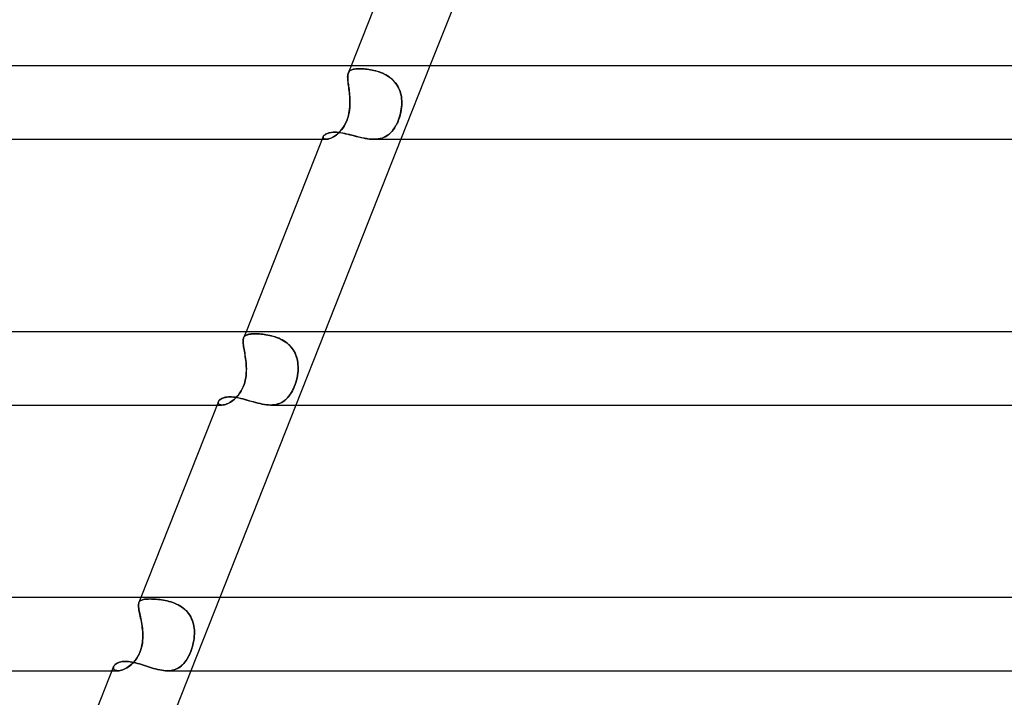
# Model space of a CAD drawing. Header units: millimetres. Extents: x -430 to 430, y -2 to 290.
# Tile 24 of 84: x -196 to -142, y 216 to 253. Entities that reach past the tile are written whole.
import ezdxf

# ---------------------------------------------------------------- set-up
doc = ezdxf.new("R2010")
doc.units = ezdxf.units.MM
doc.layers.add('HIDDEN', color=7, linetype='Continuous')
doc.layers.add('THICK', color=7, linetype='Continuous')

msp = doc.modelspace()

# ---------------------------------------------------------------- linework, layer by layer
at = {"layer": 'HIDDEN'}
for p, q in [((-177.414, 250.5), (-177.57, 250.107)), ((-173.113, 250.5), (-174.695, 246.5)), ((-177.604, 249.899), (-177.601, 249.96)), ((-177.6, 249.969), (-177.603, 249.913)), ((-177.603, 249.913), (-177.603, 249.853)), ((-177.601, 249.96), (-177.594, 250.015)), ((-177.593, 250.021), (-177.6, 249.969)), ((-177.594, 250.015), (-177.584, 250.065)), ((-177.583, 250.067), (-177.593, 250.021)), ((-177.584, 250.065), (-177.569, 250.11)), ((-177.569, 250.11), (-177.583, 250.067)), ((-177.569, 250.11), (-177.55, 250.15)), ((-177.549, 250.15), (-177.569, 250.11)), ((-177.55, 250.15), (-177.526, 250.185)), ((-177.525, 250.186), (-177.549, 250.15)), ((-177.526, 250.185), (-177.497, 250.216)), ((-177.496, 250.217), (-177.525, 250.186)), ((-177.497, 250.216), (-177.464, 250.244)), ((-177.462, 250.244), (-177.496, 250.217)), ((-177.464, 250.244), (-177.425, 250.267)), ((-177.424, 250.268), (-177.462, 250.244)), ((-177.425, 250.267), (-177.382, 250.287)), ((-177.38, 250.288), (-177.424, 250.268)), ((-177.382, 250.287), (-177.334, 250.304)), ((-177.332, 250.305), (-177.38, 250.288)), ((-177.334, 250.304), (-177.281, 250.318)), ((-177.278, 250.319), (-177.332, 250.305)), ((-177.281, 250.318), (-177.223, 250.329)), ((-177.22, 250.33), (-177.278, 250.319)), ((-177.223, 250.329), (-177.16, 250.338)), ((-177.158, 250.338), (-177.22, 250.33)), ((-177.16, 250.338), (-177.093, 250.344)), ((-177.091, 250.344), (-177.158, 250.338)), ((-177.093, 250.344), (-177.021, 250.347)), ((-177.019, 250.347), (-177.091, 250.344)), ((-177.021, 250.347), (-176.944, 250.349)), ((-176.944, 250.349), (-177.019, 250.347)), ((-176.868, 250.348), (-176.944, 250.349)), ((-176.944, 250.349), (-176.87, 250.348)), ((-176.87, 250.348), (-176.793, 250.345)), ((-176.789, 250.344), (-176.868, 250.348)), ((-176.793, 250.345), (-176.712, 250.339)), ((-176.706, 250.339), (-176.789, 250.344)), ((-176.712, 250.339), (-176.629, 250.332)), ((-176.622, 250.332), (-176.706, 250.339)), ((-176.629, 250.332), (-176.543, 250.323)), ((-176.534, 250.322), (-176.622, 250.332)), ((-176.543, 250.323), (-176.455, 250.311)), ((-176.445, 250.309), (-176.534, 250.322)), ((-176.455, 250.311), (-176.365, 250.296)), ((-176.354, 250.295), (-176.445, 250.309)), ((-176.365, 250.296), (-176.273, 250.279)), ((-176.261, 250.277), (-176.354, 250.295)), ((-176.273, 250.279), (-176.18, 250.259)), ((-176.167, 250.256), (-176.261, 250.277)), ((-176.18, 250.259), (-176.086, 250.236)), ((-176.073, 250.232), (-176.167, 250.256)), ((-176.086, 250.236), (-175.991, 250.209)), ((-175.978, 250.205), (-176.073, 250.232)), ((-175.991, 250.209), (-175.897, 250.179)), ((-175.883, 250.174), (-175.978, 250.205)), ((-175.897, 250.179), (-175.803, 250.145)), ((-175.789, 250.14), (-175.883, 250.174)), ((-175.803, 250.145), (-175.709, 250.107)), ((-175.695, 250.101), (-175.789, 250.14)), ((-175.709, 250.107), (-175.617, 250.065)), ((-175.603, 250.058), (-175.695, 250.101)), ((-175.617, 250.065), (-175.526, 250.018)), ((-175.513, 250.011), (-175.603, 250.058)), ((-175.526, 250.018), (-175.437, 249.966)), ((-175.425, 249.958), (-175.513, 250.011)), ((-175.437, 249.966), (-175.352, 249.91)), ((-175.34, 249.902), (-175.425, 249.958)), ((-177.603, 249.834), (-177.604, 249.899)), ((-177.603, 249.853), (-177.6, 249.788)), ((-177.599, 249.764), (-177.603, 249.834)), ((-177.6, 249.788), (-177.595, 249.717)), ((-177.592, 249.689), (-177.599, 249.764)), ((-177.595, 249.717), (-177.587, 249.642)), ((-177.583, 249.608), (-177.592, 249.689)), ((-177.587, 249.642), (-177.578, 249.563)), ((-177.572, 249.522), (-177.583, 249.608)), ((-177.578, 249.563), (-177.567, 249.48)), ((-177.561, 249.433), (-177.572, 249.522)), ((-177.567, 249.48), (-177.555, 249.393)), ((-177.548, 249.34), (-177.561, 249.433)), ((-177.555, 249.393), (-177.543, 249.303)), ((-175.352, 249.91), (-175.27, 249.85)), ((-175.259, 249.841), (-175.34, 249.902)), ((-175.27, 249.85), (-175.191, 249.785)), ((-175.181, 249.776), (-175.259, 249.841)), ((-175.191, 249.785), (-175.117, 249.714)), ((-175.108, 249.706), (-175.181, 249.776)), ((-175.117, 249.714), (-175.047, 249.639)), ((-175.04, 249.631), (-175.108, 249.706)), ((-175.047, 249.639), (-174.982, 249.56)), ((-174.976, 249.552), (-175.04, 249.631)), ((-174.982, 249.56), (-174.923, 249.477)), ((-174.918, 249.469), (-174.976, 249.552)), ((-174.923, 249.477), (-174.87, 249.391)), ((-174.866, 249.383), (-174.918, 249.469)), ((-174.87, 249.391), (-174.823, 249.3)), ((-174.819, 249.294), (-174.866, 249.383)), ((-177.535, 249.244), (-177.548, 249.34)), ((-177.543, 249.303), (-177.53, 249.209)), ((-177.522, 249.144), (-177.535, 249.244)), ((-177.53, 249.209), (-177.519, 249.112)), ((-177.51, 249.041), (-177.522, 249.144)), ((-177.519, 249.112), (-177.507, 249.014)), ((-177.5, 248.936), (-177.51, 249.041)), ((-177.507, 249.014), (-177.498, 248.914)), ((-177.491, 248.83), (-177.5, 248.936)), ((-177.498, 248.914), (-177.489, 248.812)), ((-174.823, 249.3), (-174.781, 249.207)), ((-174.779, 249.202), (-174.819, 249.294)), ((-174.781, 249.207), (-174.745, 249.11)), ((-174.744, 249.107), (-174.779, 249.202)), ((-174.745, 249.11), (-174.715, 249.012)), ((-174.715, 249.01), (-174.744, 249.107)), ((-174.715, 249.012), (-174.691, 248.912)), ((-174.691, 248.911), (-174.715, 249.01)), ((-174.691, 248.912), (-174.673, 248.811)), ((-174.673, 248.81), (-174.691, 248.911)), ((-177.484, 248.721), (-177.491, 248.83)), ((-177.489, 248.812), (-177.483, 248.709)), ((-177.481, 248.366), (-177.489, 248.231)), ((-177.487, 248.264), (-177.48, 248.382)), ((-177.48, 248.611), (-177.484, 248.721)), ((-177.483, 248.709), (-177.479, 248.605)), ((-177.478, 248.5), (-177.481, 248.366)), ((-177.478, 248.5), (-177.48, 248.611)), ((-177.48, 248.382), (-177.478, 248.5)), ((-177.479, 248.605), (-177.478, 248.5)), ((-174.673, 248.811), (-174.66, 248.708)), ((-174.66, 248.708), (-174.673, 248.81)), ((-174.653, 248.366), (-174.664, 248.231)), ((-174.661, 248.264), (-174.652, 248.382)), ((-174.652, 248.604), (-174.66, 248.708)), ((-174.66, 248.708), (-174.652, 248.605)), ((-174.65, 248.5), (-174.653, 248.366)), ((-174.652, 248.605), (-174.65, 248.5)), ((-174.65, 248.5), (-174.652, 248.604)), ((-174.652, 248.382), (-174.65, 248.5)), ((-177.596, 247.67), (-177.562, 247.788)), ((-177.553, 247.824), (-177.589, 247.692)), ((-177.562, 247.788), (-177.535, 247.906)), ((-177.525, 247.959), (-177.553, 247.824)), ((-177.535, 247.906), (-177.514, 248.026)), ((-177.504, 248.095), (-177.525, 247.959)), ((-177.514, 248.026), (-177.497, 248.145)), ((-177.489, 248.231), (-177.504, 248.095)), ((-177.497, 248.145), (-177.487, 248.264)), ((-174.787, 247.67), (-174.751, 247.788)), ((-174.741, 247.824), (-174.78, 247.692)), ((-174.751, 247.788), (-174.72, 247.906)), ((-174.709, 247.959), (-174.741, 247.824)), ((-174.72, 247.906), (-174.695, 248.026)), ((-174.683, 248.095), (-174.709, 247.959)), ((-174.695, 248.026), (-174.675, 248.145)), ((-174.664, 248.231), (-174.683, 248.095)), ((-174.675, 248.145), (-174.661, 248.264)), ((-177.852, 247.136), (-177.79, 247.233)), ((-177.739, 247.324), (-177.803, 247.211)), ((-177.79, 247.233), (-177.733, 247.335)), ((-177.682, 247.441), (-177.739, 247.324)), ((-177.733, 247.335), (-177.682, 247.443)), ((-177.632, 247.564), (-177.682, 247.441)), ((-177.682, 247.443), (-177.636, 247.555)), ((-177.636, 247.555), (-177.596, 247.67)), ((-177.589, 247.692), (-177.632, 247.564)), ((-175.035, 247.136), (-174.977, 247.233)), ((-174.929, 247.324), (-174.99, 247.211)), ((-174.977, 247.233), (-174.924, 247.335)), ((-174.874, 247.441), (-174.929, 247.324)), ((-174.924, 247.335), (-174.874, 247.443)), ((-174.824, 247.564), (-174.874, 247.441)), ((-174.874, 247.443), (-174.828, 247.555)), ((-174.828, 247.555), (-174.787, 247.67)), ((-174.78, 247.692), (-174.824, 247.564)), ((-178.919, 246.682), (-178.888, 246.717)), ((-178.888, 246.717), (-178.847, 246.751)), ((-178.847, 246.751), (-178.797, 246.782)), ((-178.797, 246.782), (-178.737, 246.811)), ((-178.737, 246.811), (-178.668, 246.835)), ((-178.668, 246.835), (-178.591, 246.855)), ((-178.591, 246.855), (-178.506, 246.87)), ((-178.506, 246.87), (-178.414, 246.879)), ((-178.414, 246.879), (-178.315, 246.882)), ((-178.266, 246.705), (-178.348, 246.65)), ((-178.315, 246.882), (-178.225, 246.88)), ((-178.292, 246.687), (-178.214, 246.745)), ((-178.185, 246.768), (-178.266, 246.705)), ((-178.225, 246.88), (-178.13, 246.873)), ((-178.214, 246.745), (-178.137, 246.809)), ((-178.103, 246.84), (-178.185, 246.768)), ((-178.137, 246.809), (-178.061, 246.881)), ((-178.13, 246.873), (-178.032, 246.862)), ((-178.024, 246.92), (-178.103, 246.84)), ((-178.061, 246.881), (-177.988, 246.96)), ((-178.032, 246.862), (-177.929, 246.846)), ((-177.947, 247.009), (-178.024, 246.92)), ((-177.988, 246.96), (-177.918, 247.045)), ((-177.873, 247.106), (-177.947, 247.009)), ((-177.929, 246.846), (-177.823, 246.827)), ((-177.918, 247.045), (-177.852, 247.136)), ((-177.803, 247.211), (-177.873, 247.106)), ((-177.823, 246.827), (-177.715, 246.804)), ((-177.715, 246.804), (-177.603, 246.779)), ((-177.603, 246.779), (-177.489, 246.751)), ((-177.489, 246.751), (-177.373, 246.721)), ((-177.373, 246.721), (-177.255, 246.69)), ((-177.255, 246.69), (-177.135, 246.659)), ((-175.442, 246.705), (-175.532, 246.65)), ((-175.47, 246.687), (-175.387, 246.745)), ((-175.357, 246.768), (-175.442, 246.705)), ((-175.387, 246.745), (-175.308, 246.809)), ((-175.275, 246.84), (-175.357, 246.768)), ((-175.308, 246.809), (-175.234, 246.881)), ((-175.198, 246.92), (-175.275, 246.84)), ((-175.234, 246.881), (-175.164, 246.96)), ((-175.125, 247.009), (-175.198, 246.92)), ((-175.164, 246.96), (-175.097, 247.045)), ((-175.055, 247.106), (-175.125, 247.009)), ((-175.097, 247.045), (-175.035, 247.136)), ((-174.99, 247.211), (-175.055, 247.106)), ((-178.997, 246.5), (-178.781, 246.5)), ((-178.948, 246.609), (-178.939, 246.647)), ((-178.942, 246.574), (-178.948, 246.609)), ((-178.938, 246.647), (-178.947, 246.614)), ((-178.947, 246.614), (-178.945, 246.584)), ((-178.945, 246.584), (-178.933, 246.556)), ((-178.922, 246.544), (-178.942, 246.574)), ((-178.939, 246.647), (-178.919, 246.682)), ((-178.933, 246.556), (-178.91, 246.533)), ((-178.888, 246.52), (-178.922, 246.544)), ((-178.91, 246.533), (-178.876, 246.515)), ((-178.84, 246.505), (-178.888, 246.52)), ((-178.876, 246.515), (-178.833, 246.504)), ((-178.78, 246.5), (-178.84, 246.505)), ((-178.833, 246.504), (-178.78, 246.5)), ((-178.78, 246.5), (-178.724, 246.504)), ((-178.721, 246.504), (-178.78, 246.5)), ((-178.724, 246.504), (-178.661, 246.515)), ((-178.655, 246.516), (-178.721, 246.504)), ((-178.661, 246.515), (-178.593, 246.534)), ((-178.583, 246.537), (-178.655, 246.516)), ((-178.593, 246.534), (-178.522, 246.56)), ((-178.507, 246.566), (-178.583, 246.537)), ((-178.522, 246.56), (-178.447, 246.595)), ((-178.428, 246.604), (-178.507, 246.566)), ((-178.447, 246.595), (-178.37, 246.637)), ((-178.348, 246.65), (-178.428, 246.604)), ((-178.37, 246.637), (-178.292, 246.687)), ((-177.135, 246.659), (-177.014, 246.628)), ((-177.014, 246.628), (-176.892, 246.599)), ((-176.892, 246.599), (-176.771, 246.572)), ((-176.771, 246.572), (-176.649, 246.548)), ((-176.649, 246.548), (-176.527, 246.528)), ((-176.527, 246.528), (-176.407, 246.513)), ((-176.407, 246.513), (-176.29, 246.503)), ((-176.29, 246.503), (-176.175, 246.5)), ((-176.175, 246.5), (-176.062, 246.504)), ((-176.057, 246.504), (-176.175, 246.5)), ((-176.062, 246.504), (-175.952, 246.515)), ((-175.942, 246.516), (-176.057, 246.504)), ((-175.952, 246.515), (-175.847, 246.534)), ((-175.831, 246.537), (-175.942, 246.516)), ((-175.847, 246.534), (-175.746, 246.56)), ((-175.727, 246.566), (-175.831, 246.537)), ((-175.746, 246.56), (-175.65, 246.595)), ((-175.627, 246.604), (-175.727, 246.566)), ((-175.65, 246.595), (-175.558, 246.637)), ((-175.532, 246.65), (-175.627, 246.604)), ((-175.558, 246.637), (-175.47, 246.687)), ((-183.15, 236), (-183.283, 235.664)), ((-178.849, 236), (-180.431, 232)), ((-183.31, 235.527), (-183.312, 235.471)), ((-183.312, 235.469), (-183.311, 235.525)), ((-183.312, 235.471), (-183.309, 235.41)), ((-183.309, 235.407), (-183.312, 235.469)), ((-183.311, 235.525), (-183.306, 235.577)), ((-183.305, 235.578), (-183.31, 235.527)), ((-183.309, 235.41), (-183.304, 235.343)), ((-183.303, 235.34), (-183.309, 235.407)), ((-183.306, 235.577), (-183.296, 235.624)), ((-183.296, 235.624), (-183.305, 235.578)), ((-183.296, 235.624), (-183.283, 235.666)), ((-183.282, 235.666), (-183.296, 235.624)), ((-183.283, 235.666), (-183.263, 235.706)), ((-183.264, 235.703), (-183.282, 235.666)), ((-183.241, 235.736), (-183.264, 235.703)), ((-183.263, 235.706), (-183.237, 235.741)), ((-183.213, 235.765), (-183.241, 235.736)), ((-183.237, 235.741), (-183.206, 235.771)), ((-183.18, 235.79), (-183.213, 235.765)), ((-183.206, 235.771), (-183.169, 235.797)), ((-183.142, 235.812), (-183.18, 235.79)), ((-183.169, 235.797), (-183.127, 235.819)), ((-183.099, 235.83), (-183.142, 235.812)), ((-183.127, 235.819), (-183.078, 235.837)), ((-183.052, 235.845), (-183.099, 235.83)), ((-183.078, 235.837), (-183.024, 235.852)), ((-182.999, 235.857), (-183.052, 235.845)), ((-183.024, 235.852), (-182.964, 235.864)), ((-182.942, 235.867), (-182.999, 235.857)), ((-182.964, 235.864), (-182.898, 235.873)), ((-182.879, 235.875), (-182.942, 235.867)), ((-182.898, 235.873), (-182.826, 235.879)), ((-182.812, 235.88), (-182.879, 235.875)), ((-182.826, 235.879), (-182.749, 235.883)), ((-182.741, 235.883), (-182.812, 235.88)), ((-182.749, 235.883), (-182.666, 235.884)), ((-182.666, 235.884), (-182.741, 235.883)), ((-182.587, 235.883), (-182.666, 235.884)), ((-182.666, 235.884), (-182.59, 235.883)), ((-182.59, 235.883), (-182.51, 235.88)), ((-182.506, 235.88), (-182.587, 235.883)), ((-182.51, 235.88), (-182.427, 235.875)), ((-182.42, 235.875), (-182.506, 235.88)), ((-182.427, 235.875), (-182.34, 235.869)), ((-182.332, 235.868), (-182.42, 235.875)), ((-182.34, 235.869), (-182.251, 235.86)), ((-182.242, 235.859), (-182.332, 235.868)), ((-182.251, 235.86), (-182.16, 235.848)), ((-182.149, 235.847), (-182.242, 235.859)), ((-182.16, 235.848), (-182.066, 235.834)), ((-182.054, 235.832), (-182.149, 235.847)), ((-182.066, 235.834), (-181.97, 235.818)), ((-181.958, 235.815), (-182.054, 235.832)), ((-181.97, 235.818), (-181.874, 235.798)), ((-181.86, 235.795), (-181.958, 235.815)), ((-181.874, 235.798), (-181.776, 235.775)), ((-181.761, 235.772), (-181.86, 235.795)), ((-181.776, 235.775), (-181.677, 235.749)), ((-181.662, 235.745), (-181.761, 235.772)), ((-181.677, 235.749), (-181.579, 235.72)), ((-181.564, 235.714), (-181.662, 235.745)), ((-181.579, 235.72), (-181.481, 235.686)), ((-181.465, 235.68), (-181.564, 235.714)), ((-181.481, 235.686), (-181.384, 235.648)), ((-181.368, 235.641), (-181.465, 235.68)), ((-181.384, 235.648), (-181.288, 235.605)), ((-181.272, 235.598), (-181.368, 235.641)), ((-181.288, 235.605), (-181.193, 235.558)), ((-181.178, 235.55), (-181.272, 235.598)), ((-181.193, 235.558), (-181.102, 235.506)), ((-181.087, 235.497), (-181.178, 235.55)), ((-181.102, 235.506), (-181.014, 235.449)), ((-180.999, 235.439), (-181.087, 235.497)), ((-181.014, 235.449), (-180.929, 235.388)), ((-180.915, 235.377), (-180.999, 235.439)), ((-183.304, 235.343), (-183.295, 235.271)), ((-183.295, 235.267), (-183.303, 235.34)), ((-183.295, 235.271), (-183.284, 235.194)), ((-183.283, 235.19), (-183.295, 235.267)), ((-183.284, 235.194), (-183.271, 235.112)), ((-183.27, 235.107), (-183.283, 235.19)), ((-183.271, 235.112), (-183.256, 235.026)), ((-183.255, 235.02), (-183.27, 235.107)), ((-183.256, 235.026), (-183.24, 234.935)), ((-183.239, 234.93), (-183.255, 235.02)), ((-183.24, 234.935), (-183.224, 234.84)), ((-183.223, 234.836), (-183.239, 234.93)), ((-180.929, 235.388), (-180.848, 235.321)), ((-180.836, 235.31), (-180.915, 235.377)), ((-180.848, 235.321), (-180.771, 235.248)), ((-180.76, 235.238), (-180.836, 235.31)), ((-180.771, 235.248), (-180.699, 235.172)), ((-180.689, 235.16), (-180.76, 235.238)), ((-180.699, 235.172), (-180.634, 235.091)), ((-180.625, 235.079), (-180.689, 235.16)), ((-180.634, 235.091), (-180.574, 235.006)), ((-180.566, 234.994), (-180.625, 235.079)), ((-180.574, 235.006), (-180.52, 234.916)), ((-180.514, 234.905), (-180.566, 234.994)), ((-180.52, 234.916), (-180.472, 234.823)), ((-180.467, 234.813), (-180.514, 234.905)), ((-183.224, 234.84), (-183.208, 234.742)), ((-183.207, 234.738), (-183.223, 234.836)), ((-183.208, 234.742), (-183.192, 234.642)), ((-183.191, 234.637), (-183.207, 234.738)), ((-183.192, 234.642), (-183.177, 234.539)), ((-183.177, 234.534), (-183.191, 234.637)), ((-183.177, 234.539), (-183.164, 234.434)), ((-183.163, 234.43), (-183.177, 234.534)), ((-183.164, 234.434), (-183.152, 234.327)), ((-183.152, 234.324), (-183.163, 234.43)), ((-180.472, 234.823), (-180.43, 234.726)), ((-180.427, 234.717), (-180.467, 234.813)), ((-180.43, 234.726), (-180.395, 234.628)), ((-180.392, 234.619), (-180.427, 234.717)), ((-180.395, 234.628), (-180.366, 234.527)), ((-180.364, 234.519), (-180.392, 234.619)), ((-180.366, 234.527), (-180.343, 234.424)), ((-180.342, 234.417), (-180.364, 234.519)), ((-180.343, 234.424), (-180.326, 234.319)), ((-180.326, 234.314), (-180.342, 234.417)), ((-183.152, 234.327), (-183.143, 234.218)), ((-183.143, 234.217), (-183.152, 234.324)), ((-183.143, 234.218), (-183.137, 234.109)), ((-183.137, 234.109), (-183.143, 234.217)), ((-183.14, 233.746), (-183.134, 233.874)), ((-183.135, 233.87), (-183.14, 233.739)), ((-183.134, 234), (-183.137, 234.109)), ((-183.137, 234.109), (-183.134, 234)), ((-183.134, 234), (-183.135, 233.87)), ((-183.134, 233.874), (-183.134, 234)), ((-180.326, 234.319), (-180.315, 234.213)), ((-180.315, 234.21), (-180.326, 234.314)), ((-180.313, 233.869), (-180.326, 233.739)), ((-180.325, 233.746), (-180.313, 233.874)), ((-180.315, 234.213), (-180.309, 234.107)), ((-180.309, 234.105), (-180.315, 234.21)), ((-180.313, 233.874), (-180.308, 234)), ((-180.308, 234), (-180.313, 233.869)), ((-180.309, 234.107), (-180.308, 234)), ((-180.308, 234), (-180.309, 234.105)), ((-183.194, 233.356), (-183.225, 233.233)), ((-183.224, 233.236), (-183.192, 233.363)), ((-183.17, 233.482), (-183.194, 233.356)), ((-183.192, 233.363), (-183.168, 233.49)), ((-183.152, 233.61), (-183.17, 233.482)), ((-183.168, 233.49), (-183.151, 233.618)), ((-183.14, 233.739), (-183.152, 233.61)), ((-183.151, 233.618), (-183.14, 233.746)), ((-180.399, 233.356), (-180.434, 233.233)), ((-180.433, 233.236), (-180.397, 233.363)), ((-180.369, 233.482), (-180.399, 233.356)), ((-180.397, 233.363), (-180.367, 233.49)), ((-180.344, 233.61), (-180.369, 233.482)), ((-180.367, 233.49), (-180.343, 233.618)), ((-180.326, 233.739), (-180.344, 233.61)), ((-180.343, 233.618), (-180.325, 233.746)), ((-183.483, 232.663), (-183.418, 232.767)), ((-183.412, 232.778), (-183.473, 232.678)), ((-183.418, 232.767), (-183.36, 232.876)), ((-183.355, 232.885), (-183.412, 232.778)), ((-183.36, 232.876), (-183.308, 232.991)), ((-183.305, 232.997), (-183.355, 232.885)), ((-183.308, 232.991), (-183.262, 233.111)), ((-183.262, 233.114), (-183.305, 232.997)), ((-183.262, 233.111), (-183.224, 233.236)), ((-183.225, 233.233), (-183.262, 233.114)), ((-180.684, 232.663), (-180.625, 232.767)), ((-180.619, 232.778), (-180.675, 232.678)), ((-180.625, 232.767), (-180.571, 232.876)), ((-180.567, 232.885), (-180.619, 232.778)), ((-180.571, 232.876), (-180.52, 232.991)), ((-180.518, 232.997), (-180.567, 232.885)), ((-180.52, 232.991), (-180.474, 233.111)), ((-180.474, 233.113), (-180.518, 232.997)), ((-180.474, 233.111), (-180.433, 233.236)), ((-180.434, 233.233), (-180.474, 233.113)), ((-184.659, 232.187), (-184.669, 232.151)), ((-184.669, 232.151), (-184.659, 232.187)), ((-184.659, 232.187), (-184.64, 232.222)), ((-184.64, 232.222), (-184.612, 232.257)), ((-184.612, 232.257), (-184.575, 232.291)), ((-184.575, 232.291), (-184.531, 232.323)), ((-184.531, 232.323), (-184.479, 232.352)), ((-184.479, 232.352), (-184.42, 232.378)), ((-184.42, 232.378), (-184.354, 232.4)), ((-184.354, 232.4), (-184.281, 232.418)), ((-184.281, 232.418), (-184.202, 232.431)), ((-184.202, 232.431), (-184.118, 232.439)), ((-184.118, 232.439), (-184.027, 232.442)), ((-184.028, 232.14), (-183.947, 232.191)), ((-184.027, 232.442), (-183.938, 232.44)), ((-183.9, 232.223), (-183.977, 232.171)), ((-183.947, 232.191), (-183.865, 232.25)), ((-183.938, 232.44), (-183.844, 232.432)), ((-183.824, 232.282), (-183.9, 232.223)), ((-183.865, 232.25), (-183.784, 232.317)), ((-183.844, 232.432), (-183.747, 232.421)), ((-183.75, 232.348), (-183.824, 232.282)), ((-183.784, 232.317), (-183.704, 232.391)), ((-183.677, 232.42), (-183.75, 232.348)), ((-183.747, 232.421), (-183.646, 232.404)), ((-183.704, 232.391), (-183.627, 232.474)), ((-183.606, 232.499), (-183.677, 232.42)), ((-183.646, 232.404), (-183.542, 232.384)), ((-183.627, 232.474), (-183.553, 232.565)), ((-183.538, 232.585), (-183.606, 232.499)), ((-183.553, 232.565), (-183.483, 232.663)), ((-183.542, 232.384), (-183.435, 232.36)), ((-183.473, 232.678), (-183.538, 232.585)), ((-183.435, 232.36), (-183.325, 232.332)), ((-183.325, 232.332), (-183.213, 232.302)), ((-183.213, 232.302), (-183.099, 232.27)), ((-183.099, 232.27), (-182.983, 232.236)), ((-182.983, 232.236), (-182.865, 232.202)), ((-182.865, 232.202), (-182.747, 232.168)), ((-181.204, 232.14), (-181.118, 232.191)), ((-181.072, 232.223), (-181.15, 232.171)), ((-181.118, 232.191), (-181.037, 232.25)), ((-180.998, 232.282), (-181.072, 232.223)), ((-181.037, 232.25), (-180.959, 232.317)), ((-180.928, 232.347), (-180.998, 232.282)), ((-180.959, 232.317), (-180.885, 232.391)), ((-180.86, 232.42), (-180.928, 232.347)), ((-180.885, 232.391), (-180.815, 232.474)), ((-180.796, 232.499), (-180.86, 232.42)), ((-180.815, 232.474), (-180.748, 232.565)), ((-180.734, 232.585), (-180.796, 232.499)), ((-180.748, 232.565), (-180.684, 232.663)), ((-180.675, 232.678), (-180.734, 232.585)), ((-184.733, 232), (-184.465, 232)), ((-184.669, 232.151), (-184.67, 232.116)), ((-184.67, 232.116), (-184.669, 232.151)), ((-184.67, 232.116), (-184.66, 232.084)), ((-184.66, 232.084), (-184.67, 232.116)), ((-184.66, 232.084), (-184.64, 232.056)), ((-184.64, 232.056), (-184.66, 232.084)), ((-184.64, 232.056), (-184.61, 232.033)), ((-184.61, 232.033), (-184.64, 232.056)), ((-184.61, 232.033), (-184.57, 232.015)), ((-184.57, 232.015), (-184.61, 232.033)), ((-184.57, 232.015), (-184.521, 232.004)), ((-184.521, 232.004), (-184.57, 232.015)), ((-184.521, 232.004), (-184.465, 232)), ((-184.464, 232), (-184.521, 232.004)), ((-184.465, 232), (-184.403, 232.004)), ((-184.406, 232.003), (-184.464, 232)), ((-184.343, 232.014), (-184.406, 232.003)), ((-184.403, 232.004), (-184.335, 232.015)), ((-184.275, 232.031), (-184.343, 232.014)), ((-184.335, 232.015), (-184.263, 232.034)), ((-184.203, 232.055), (-184.275, 232.031)), ((-184.263, 232.034), (-184.187, 232.062)), ((-184.129, 232.087), (-184.203, 232.055)), ((-184.187, 232.062), (-184.108, 232.097)), ((-184.053, 232.126), (-184.129, 232.087)), ((-184.108, 232.097), (-184.028, 232.14)), ((-183.977, 232.171), (-184.053, 232.126)), ((-182.747, 232.168), (-182.627, 232.135)), ((-182.627, 232.135), (-182.507, 232.104)), ((-182.507, 232.104), (-182.387, 232.075)), ((-182.387, 232.075), (-182.268, 232.05)), ((-182.268, 232.05), (-182.149, 232.029)), ((-182.149, 232.029), (-182.032, 232.013)), ((-182.032, 232.013), (-181.918, 232.003)), ((-181.918, 232.003), (-181.806, 232)), ((-181.806, 232), (-181.696, 232.004)), ((-181.701, 232.003), (-181.806, 232)), ((-181.6, 232.014), (-181.701, 232.003)), ((-181.696, 232.004), (-181.588, 232.015)), ((-181.502, 232.031), (-181.6, 232.014)), ((-181.588, 232.015), (-181.485, 232.034)), ((-181.407, 232.055), (-181.502, 232.031)), ((-181.485, 232.034), (-181.387, 232.062)), ((-181.317, 232.087), (-181.407, 232.055)), ((-181.387, 232.062), (-181.293, 232.097)), ((-181.231, 232.125), (-181.317, 232.087)), ((-181.293, 232.097), (-181.204, 232.14)), ((-181.15, 232.171), (-181.231, 232.125)), ((-188.886, 221.5), (-188.999, 221.216)), ((-184.585, 221.5), (-186.167, 217.5)), ((-189.018, 221.136), (-189.022, 221.088)), ((-189.022, 221.08), (-189.019, 221.131)), ((-189.022, 221.088), (-189.022, 221.036)), ((-189.021, 221.024), (-189.022, 221.08)), ((-189.022, 221.036), (-189.018, 220.978)), ((-189.016, 220.962), (-189.021, 221.024)), ((-189.019, 221.131), (-189.011, 221.177)), ((-189.01, 221.179), (-189.018, 221.136)), ((-189.018, 220.978), (-189.01, 220.914)), ((-189.007, 220.894), (-189.016, 220.962)), ((-189.011, 221.177), (-188.998, 221.218)), ((-188.998, 221.218), (-189.01, 221.179)), ((-189.01, 220.914), (-188.999, 220.846)), ((-188.995, 220.82), (-189.007, 220.894)), ((-188.998, 221.218), (-188.979, 221.255)), ((-188.979, 221.255), (-188.998, 221.218)), ((-188.979, 221.255), (-188.955, 221.287)), ((-188.955, 221.287), (-188.979, 221.255)), ((-188.925, 221.315), (-188.955, 221.287)), ((-188.955, 221.287), (-188.925, 221.314)), ((-188.925, 221.314), (-188.889, 221.338)), ((-188.889, 221.338), (-188.925, 221.315)), ((-188.889, 221.338), (-188.847, 221.358)), ((-188.847, 221.358), (-188.889, 221.338)), ((-188.847, 221.358), (-188.799, 221.374)), ((-188.799, 221.374), (-188.847, 221.358)), ((-188.799, 221.374), (-188.745, 221.387)), ((-188.745, 221.387), (-188.799, 221.374)), ((-188.745, 221.387), (-188.686, 221.398)), ((-188.685, 221.398), (-188.745, 221.387)), ((-188.686, 221.398), (-188.62, 221.405)), ((-188.619, 221.405), (-188.685, 221.398)), ((-188.62, 221.405), (-188.549, 221.411)), ((-188.548, 221.411), (-188.619, 221.405)), ((-188.549, 221.411), (-188.472, 221.414)), ((-188.472, 221.414), (-188.548, 221.411)), ((-188.472, 221.414), (-188.39, 221.415)), ((-188.39, 221.415), (-188.472, 221.414)), ((-188.31, 221.414), (-188.39, 221.415)), ((-188.39, 221.415), (-188.31, 221.414)), ((-188.226, 221.411), (-188.31, 221.414)), ((-188.31, 221.414), (-188.227, 221.411)), ((-188.227, 221.411), (-188.14, 221.407)), ((-188.139, 221.407), (-188.226, 221.411)), ((-188.14, 221.407), (-188.05, 221.401)), ((-188.048, 221.4), (-188.139, 221.407)), ((-188.05, 221.401), (-187.957, 221.392)), ((-187.955, 221.392), (-188.048, 221.4)), ((-187.957, 221.392), (-187.862, 221.381)), ((-187.859, 221.381), (-187.955, 221.392)), ((-187.862, 221.381), (-187.764, 221.368)), ((-187.761, 221.368), (-187.859, 221.381)), ((-187.764, 221.368), (-187.664, 221.352)), ((-187.661, 221.351), (-187.761, 221.368)), ((-187.664, 221.352), (-187.564, 221.333)), ((-187.56, 221.332), (-187.661, 221.351)), ((-187.564, 221.333), (-187.462, 221.311)), ((-187.458, 221.31), (-187.56, 221.332)), ((-187.462, 221.311), (-187.36, 221.285)), ((-187.356, 221.284), (-187.458, 221.31)), ((-187.36, 221.285), (-187.257, 221.256)), ((-187.254, 221.254), (-187.356, 221.284)), ((-187.257, 221.256), (-187.155, 221.222)), ((-187.152, 221.221), (-187.254, 221.254)), ((-187.155, 221.222), (-187.054, 221.184)), ((-187.051, 221.182), (-187.152, 221.221)), ((-187.054, 221.184), (-186.955, 221.141)), ((-186.951, 221.139), (-187.051, 221.182)), ((-186.955, 221.141), (-186.858, 221.093)), ((-186.854, 221.092), (-186.951, 221.139)), ((-186.858, 221.093), (-186.763, 221.041)), ((-186.76, 221.039), (-186.854, 221.092)), ((-186.763, 221.041), (-186.672, 220.983)), ((-186.669, 220.981), (-186.76, 221.039)), ((-186.672, 220.983), (-186.584, 220.92)), ((-186.582, 220.918), (-186.669, 220.981)), ((-186.584, 220.92), (-186.501, 220.851)), ((-186.499, 220.85), (-186.582, 220.918)), ((-188.999, 220.846), (-188.986, 220.772)), ((-188.98, 220.741), (-188.995, 220.82)), ((-188.986, 220.772), (-188.971, 220.694)), ((-188.963, 220.657), (-188.98, 220.741)), ((-188.971, 220.694), (-188.953, 220.611)), ((-188.944, 220.568), (-188.963, 220.657)), ((-188.953, 220.611), (-188.935, 220.523)), ((-188.924, 220.474), (-188.944, 220.568)), ((-188.935, 220.523), (-188.915, 220.432)), ((-188.904, 220.376), (-188.924, 220.474)), ((-188.915, 220.432), (-188.896, 220.337)), ((-188.883, 220.274), (-188.904, 220.376)), ((-186.501, 220.851), (-186.423, 220.778)), ((-186.421, 220.776), (-186.499, 220.85)), ((-186.423, 220.778), (-186.351, 220.699)), ((-186.349, 220.697), (-186.421, 220.776)), ((-186.351, 220.699), (-186.284, 220.616)), ((-186.283, 220.614), (-186.349, 220.697)), ((-186.284, 220.616), (-186.224, 220.528)), ((-186.223, 220.527), (-186.283, 220.614)), ((-186.224, 220.528), (-186.169, 220.436)), ((-186.169, 220.436), (-186.223, 220.527)), ((-186.122, 220.34), (-186.169, 220.436)), ((-186.169, 220.436), (-186.122, 220.341)), ((-188.896, 220.337), (-188.876, 220.239)), ((-188.863, 220.169), (-188.883, 220.274)), ((-188.876, 220.239), (-188.858, 220.138)), ((-188.845, 220.062), (-188.863, 220.169)), ((-188.858, 220.138), (-188.84, 220.035)), ((-188.828, 219.952), (-188.845, 220.062)), ((-188.84, 220.035), (-188.824, 219.93)), ((-188.813, 219.841), (-188.828, 219.952)), ((-188.824, 219.93), (-188.811, 219.824)), ((-188.801, 219.729), (-188.813, 219.841)), ((-188.811, 219.824), (-188.8, 219.716)), ((-186.122, 220.341), (-186.081, 220.243)), ((-186.081, 220.242), (-186.122, 220.34)), ((-186.081, 220.243), (-186.047, 220.142)), ((-186.047, 220.141), (-186.081, 220.242)), ((-186.047, 220.142), (-186.02, 220.038)), ((-186.019, 220.038), (-186.047, 220.141)), ((-186.02, 220.038), (-185.998, 219.932)), ((-185.998, 219.933), (-186.019, 220.038)), ((-185.983, 219.827), (-185.998, 219.933)), ((-185.998, 219.932), (-185.983, 219.825)), ((-185.973, 219.719), (-185.983, 219.827)), ((-185.983, 219.825), (-185.973, 219.717)), ((-188.792, 219.615), (-188.801, 219.729)), ((-188.8, 219.716), (-188.791, 219.608)), ((-188.786, 219.5), (-188.792, 219.615)), ((-188.791, 219.608), (-188.786, 219.5)), ((-188.785, 219.381), (-188.788, 219.262)), ((-188.788, 219.257), (-188.785, 219.379)), ((-188.785, 219.379), (-188.786, 219.5)), ((-188.786, 219.5), (-188.785, 219.381)), ((-185.976, 219.381), (-185.989, 219.262)), ((-185.989, 219.257), (-185.977, 219.379)), ((-185.977, 219.379), (-185.97, 219.5)), ((-185.97, 219.5), (-185.976, 219.381)), ((-185.969, 219.61), (-185.973, 219.719)), ((-185.973, 219.717), (-185.969, 219.609)), ((-185.97, 219.5), (-185.969, 219.61)), ((-185.969, 219.609), (-185.97, 219.5)), ((-188.891, 218.658), (-188.858, 218.774)), ((-188.856, 218.781), (-188.889, 218.662)), ((-188.858, 218.774), (-188.831, 218.893)), ((-188.829, 218.901), (-188.856, 218.781)), ((-188.831, 218.893), (-188.811, 219.014)), ((-188.81, 219.022), (-188.829, 218.901)), ((-188.811, 219.014), (-188.796, 219.136)), ((-188.796, 219.142), (-188.81, 219.022)), ((-188.788, 219.262), (-188.796, 219.142)), ((-188.796, 219.136), (-188.788, 219.257)), ((-186.129, 218.658), (-186.092, 218.774)), ((-186.089, 218.781), (-186.127, 218.662)), ((-186.092, 218.774), (-186.059, 218.893)), ((-186.057, 218.901), (-186.089, 218.781)), ((-186.059, 218.893), (-186.031, 219.014)), ((-186.029, 219.022), (-186.057, 218.901)), ((-186.031, 219.014), (-186.007, 219.136)), ((-186.006, 219.142), (-186.029, 219.022)), ((-186.007, 219.136), (-185.989, 219.257)), ((-185.989, 219.262), (-186.006, 219.142)), ((-189.089, 218.222), (-189.152, 218.129)), ((-189.145, 218.138), (-189.083, 218.232)), ((-189.031, 218.323), (-189.089, 218.222)), ((-189.083, 218.232), (-189.026, 218.333)), ((-188.978, 218.43), (-189.031, 218.323)), ((-189.026, 218.333), (-188.975, 218.437)), ((-188.93, 218.544), (-188.978, 218.43)), ((-188.975, 218.437), (-188.93, 218.546)), ((-188.889, 218.662), (-188.93, 218.544)), ((-188.93, 218.546), (-188.891, 218.658)), ((-186.319, 218.222), (-186.374, 218.129)), ((-186.368, 218.138), (-186.314, 218.232)), ((-186.267, 218.323), (-186.319, 218.222)), ((-186.314, 218.232), (-186.262, 218.333)), ((-186.217, 218.43), (-186.267, 218.323)), ((-186.262, 218.333), (-186.214, 218.437)), ((-186.17, 218.544), (-186.217, 218.43)), ((-186.214, 218.437), (-186.169, 218.546)), ((-186.127, 218.662), (-186.17, 218.544)), ((-186.169, 218.546), (-186.129, 218.658)), ((-190.389, 217.692), (-190.392, 217.654)), ((-190.392, 217.654), (-190.389, 217.692)), ((-190.377, 217.731), (-190.389, 217.692)), ((-190.389, 217.692), (-190.377, 217.731)), ((-190.377, 217.731), (-190.356, 217.77)), ((-190.356, 217.77), (-190.327, 217.808)), ((-190.327, 217.808), (-190.289, 217.845)), ((-190.289, 217.845), (-190.244, 217.879)), ((-190.244, 217.879), (-190.191, 217.911)), ((-190.191, 217.911), (-190.131, 217.938)), ((-190.131, 217.938), (-190.064, 217.962)), ((-190.064, 217.962), (-189.991, 217.981)), ((-189.991, 217.981), (-189.912, 217.995)), ((-189.912, 217.995), (-189.827, 218.004)), ((-189.827, 218.004), (-189.738, 218.006)), ((-189.738, 218.006), (-189.653, 218.004)), ((-189.581, 217.705), (-189.657, 217.657)), ((-189.653, 218.004), (-189.564, 217.997)), ((-189.651, 217.661), (-189.575, 217.71)), ((-189.506, 217.76), (-189.581, 217.705)), ((-189.575, 217.71), (-189.499, 217.765)), ((-189.564, 217.997), (-189.471, 217.985)), ((-189.431, 217.821), (-189.506, 217.76)), ((-189.499, 217.765), (-189.424, 217.826)), ((-189.471, 217.985), (-189.376, 217.969)), ((-189.357, 217.888), (-189.431, 217.821)), ((-189.424, 217.826), (-189.351, 217.895)), ((-189.376, 217.969), (-189.278, 217.949)), ((-189.286, 217.962), (-189.357, 217.888)), ((-189.351, 217.895), (-189.28, 217.969)), ((-189.218, 218.042), (-189.286, 217.962)), ((-189.28, 217.969), (-189.211, 218.05)), ((-189.278, 217.949), (-189.178, 217.926)), ((-189.152, 218.129), (-189.218, 218.042)), ((-189.211, 218.05), (-189.145, 218.138)), ((-189.178, 217.926), (-189.075, 217.899)), ((-189.075, 217.899), (-188.971, 217.869)), ((-188.971, 217.869), (-188.865, 217.837)), ((-188.865, 217.837), (-188.757, 217.803)), ((-188.757, 217.803), (-188.647, 217.768)), ((-188.647, 217.768), (-188.537, 217.732)), ((-188.537, 217.732), (-188.425, 217.697)), ((-188.425, 217.697), (-188.313, 217.662)), ((-186.755, 217.705), (-186.829, 217.657)), ((-186.822, 217.661), (-186.749, 217.71)), ((-186.685, 217.76), (-186.755, 217.705)), ((-186.749, 217.71), (-186.679, 217.765)), ((-186.617, 217.821), (-186.685, 217.76)), ((-186.679, 217.765), (-186.612, 217.826)), ((-186.553, 217.888), (-186.617, 217.821)), ((-186.612, 217.826), (-186.547, 217.895)), ((-186.491, 217.962), (-186.553, 217.888)), ((-186.547, 217.895), (-186.485, 217.969)), ((-186.431, 218.042), (-186.491, 217.962)), ((-186.485, 217.969), (-186.425, 218.05)), ((-186.374, 218.129), (-186.431, 218.042)), ((-186.425, 218.05), (-186.368, 218.138)), ((-190.469, 217.5), (-190.145, 217.5)), ((-190.392, 217.654), (-190.385, 217.618)), ((-190.384, 217.618), (-190.392, 217.654)), ((-190.385, 217.618), (-190.367, 217.585)), ((-190.367, 217.585), (-190.384, 217.618)), ((-190.367, 217.585), (-190.341, 217.556)), ((-190.34, 217.556), (-190.367, 217.585)), ((-190.341, 217.556), (-190.305, 217.533)), ((-190.304, 217.532), (-190.34, 217.556)), ((-190.305, 217.533), (-190.259, 217.515)), ((-190.259, 217.515), (-190.304, 217.532)), ((-190.259, 217.515), (-190.205, 217.504)), ((-190.205, 217.504), (-190.259, 217.515)), ((-190.205, 217.504), (-190.144, 217.5)), ((-190.143, 217.5), (-190.205, 217.504)), ((-190.144, 217.5), (-190.083, 217.503)), ((-190.083, 217.503), (-190.143, 217.5)), ((-190.083, 217.503), (-190.018, 217.513)), ((-190.019, 217.513), (-190.083, 217.503)), ((-189.952, 217.529), (-190.019, 217.513)), ((-190.018, 217.513), (-189.949, 217.529)), ((-189.881, 217.551), (-189.952, 217.529)), ((-189.949, 217.529), (-189.877, 217.552)), ((-189.808, 217.58), (-189.881, 217.551)), ((-189.877, 217.552), (-189.803, 217.582)), ((-189.733, 217.615), (-189.808, 217.58)), ((-189.803, 217.582), (-189.727, 217.618)), ((-189.657, 217.657), (-189.733, 217.615)), ((-189.727, 217.618), (-189.651, 217.661)), ((-188.313, 217.662), (-188.201, 217.629)), ((-188.201, 217.629), (-188.088, 217.598)), ((-188.088, 217.598), (-187.976, 217.57)), ((-187.976, 217.57), (-187.865, 217.546)), ((-187.865, 217.546), (-187.756, 217.527)), ((-187.756, 217.527), (-187.648, 217.512)), ((-187.648, 217.512), (-187.542, 217.503)), ((-187.542, 217.503), (-187.439, 217.5)), ((-187.439, 217.5), (-187.34, 217.503)), ((-187.34, 217.503), (-187.438, 217.5)), ((-187.34, 217.503), (-187.245, 217.513)), ((-187.246, 217.513), (-187.34, 217.503)), ((-187.156, 217.529), (-187.246, 217.513)), ((-187.245, 217.513), (-187.153, 217.529)), ((-187.069, 217.551), (-187.156, 217.529)), ((-187.153, 217.529), (-187.065, 217.552)), ((-186.986, 217.58), (-187.069, 217.551)), ((-187.065, 217.552), (-186.98, 217.582)), ((-186.906, 217.615), (-186.986, 217.58)), ((-186.98, 217.582), (-186.899, 217.618)), ((-186.829, 217.657), (-186.906, 217.615)), ((-186.899, 217.618), (-186.822, 217.661))]:
    msp.add_line(p, q, dxfattribs=at)
at = {"layer": 'THICK'}
for p, q in [((-173.217, 261.11), (-177.414, 250.5)), ((-168.959, 261), (-173.113, 250.5)), ((0, 250.5), (-251, 250.5)), ((-178.894, 246.711), (-178.921, 246.679)), ((-178.858, 246.743), (-178.894, 246.711)), ((-178.814, 246.772), (-178.858, 246.743)), ((-178.763, 246.799), (-178.814, 246.772)), ((-178.704, 246.824), (-178.763, 246.799)), ((-178.638, 246.844), (-178.704, 246.824)), ((-178.566, 246.86), (-178.638, 246.844)), ((-178.488, 246.872), (-178.566, 246.86)), ((-178.404, 246.88), (-178.488, 246.872)), ((-178.315, 246.882), (-178.404, 246.88)), ((-178.212, 246.879), (-178.315, 246.882)), ((-178.103, 246.87), (-178.212, 246.879)), ((-177.99, 246.856), (-178.103, 246.87)), ((-177.872, 246.836), (-177.99, 246.856)), ((-177.751, 246.812), (-177.872, 246.836)), ((-177.627, 246.784), (-177.751, 246.812)), ((-177.5, 246.753), (-177.627, 246.784)), ((-177.37, 246.72), (-177.5, 246.753)), ((-177.238, 246.686), (-177.37, 246.72)), ((-250.993, 246.5), (-178.997, 246.5)), ((-178.939, 246.645), (-183.15, 236)), ((-178.921, 246.679), (-178.938, 246.647)), ((-174.695, 246.5), (-178.849, 236)), ((-177.104, 246.651), (-177.238, 246.686)), ((-176.969, 246.617), (-177.104, 246.651)), ((-176.834, 246.586), (-176.969, 246.617)), ((-176.7, 246.557), (-176.834, 246.586)), ((-176.565, 246.534), (-176.7, 246.557)), ((-176.432, 246.515), (-176.565, 246.534)), ((-176.301, 246.504), (-176.432, 246.515)), ((-176.175, 246.5), (-176.301, 246.504)), ((-176.177, 246.5), (-1.841, 246.5)), ((0, 236), (-259, 236)), ((-184.66, 232.184), (-188.886, 221.5)), ((-184.639, 232.222), (-184.659, 232.187)), ((-184.611, 232.258), (-184.639, 232.222)), ((-184.575, 232.292), (-184.611, 232.258)), ((-184.53, 232.324), (-184.575, 232.292)), ((-184.477, 232.353), (-184.53, 232.324)), ((-184.418, 232.379), (-184.477, 232.353)), ((-184.351, 232.401), (-184.418, 232.379)), ((-184.278, 232.419), (-184.351, 232.401)), ((-184.2, 232.432), (-184.278, 232.419)), ((-184.116, 232.439), (-184.2, 232.432)), ((-184.027, 232.442), (-184.116, 232.439)), ((-183.936, 232.44), (-184.027, 232.442)), ((-183.84, 232.432), (-183.936, 232.44)), ((-183.741, 232.42), (-183.84, 232.432)), ((-183.639, 232.403), (-183.741, 232.42)), ((-183.535, 232.382), (-183.639, 232.403)), ((-183.427, 232.358), (-183.535, 232.382)), ((-183.317, 232.33), (-183.427, 232.358)), ((-183.204, 232.3), (-183.317, 232.33)), ((-183.09, 232.268), (-183.204, 232.3)), ((-182.974, 232.234), (-183.09, 232.268)), ((-182.857, 232.2), (-182.974, 232.234)), ((-182.739, 232.166), (-182.857, 232.2)), ((-258.993, 232), (-184.733, 232)), ((-180.431, 232), (-184.585, 221.5)), ((-182.62, 232.133), (-182.739, 232.166)), ((-182.5, 232.102), (-182.62, 232.133)), ((-182.381, 232.074), (-182.5, 232.102)), ((-182.263, 232.049), (-182.381, 232.074)), ((-182.146, 232.028), (-182.263, 232.049)), ((-182.031, 232.013), (-182.146, 232.028)), ((-181.917, 232.003), (-182.031, 232.013)), ((-181.806, 232), (-181.917, 232.003)), ((-181.807, 232), (-1.88, 232)), ((0, 221.5), (-267, 221.5)), ((-190.379, 217.727), (-194.622, 207)), ((-190.356, 217.77), (-190.377, 217.731)), ((-190.327, 217.808), (-190.356, 217.77)), ((-190.289, 217.845), (-190.327, 217.808)), ((-190.243, 217.88), (-190.289, 217.845)), ((-190.19, 217.911), (-190.243, 217.88)), ((-190.13, 217.939), (-190.19, 217.911)), ((-190.063, 217.962), (-190.13, 217.939)), ((-189.99, 217.981), (-190.063, 217.962)), ((-189.911, 217.995), (-189.99, 217.981)), ((-189.827, 218.004), (-189.911, 217.995)), ((-189.738, 218.006), (-189.827, 218.004)), ((-189.652, 218.004), (-189.738, 218.006)), ((-189.562, 217.997), (-189.652, 218.004)), ((-189.47, 217.985), (-189.562, 217.997)), ((-189.374, 217.969), (-189.47, 217.985)), ((-189.276, 217.949), (-189.374, 217.969)), ((-189.175, 217.925), (-189.276, 217.949)), ((-189.072, 217.898), (-189.175, 217.925)), ((-188.968, 217.868), (-189.072, 217.898)), ((-188.861, 217.836), (-188.968, 217.868)), ((-188.753, 217.802), (-188.861, 217.836)), ((-188.644, 217.767), (-188.753, 217.802)), ((-188.533, 217.731), (-188.644, 217.767)), ((-188.422, 217.696), (-188.533, 217.731)), ((-188.31, 217.661), (-188.422, 217.696)), ((-266.993, 217.5), (-190.469, 217.5)), ((-186.167, 217.5), (-190.321, 207)), ((-188.198, 217.628), (-188.31, 217.661)), ((-188.085, 217.598), (-188.198, 217.628)), ((-187.973, 217.57), (-188.085, 217.598)), ((-187.862, 217.546), (-187.973, 217.57)), ((-187.753, 217.526), (-187.862, 217.546)), ((-187.646, 217.512), (-187.753, 217.526)), ((-187.541, 217.503), (-187.646, 217.512)), ((-187.438, 217.5), (-187.541, 217.503)), ((-187.441, 217.5), (-1.912, 217.5))]:
    msp.add_line(p, q, dxfattribs=at)

doc.saveas('drawing.dxf')
